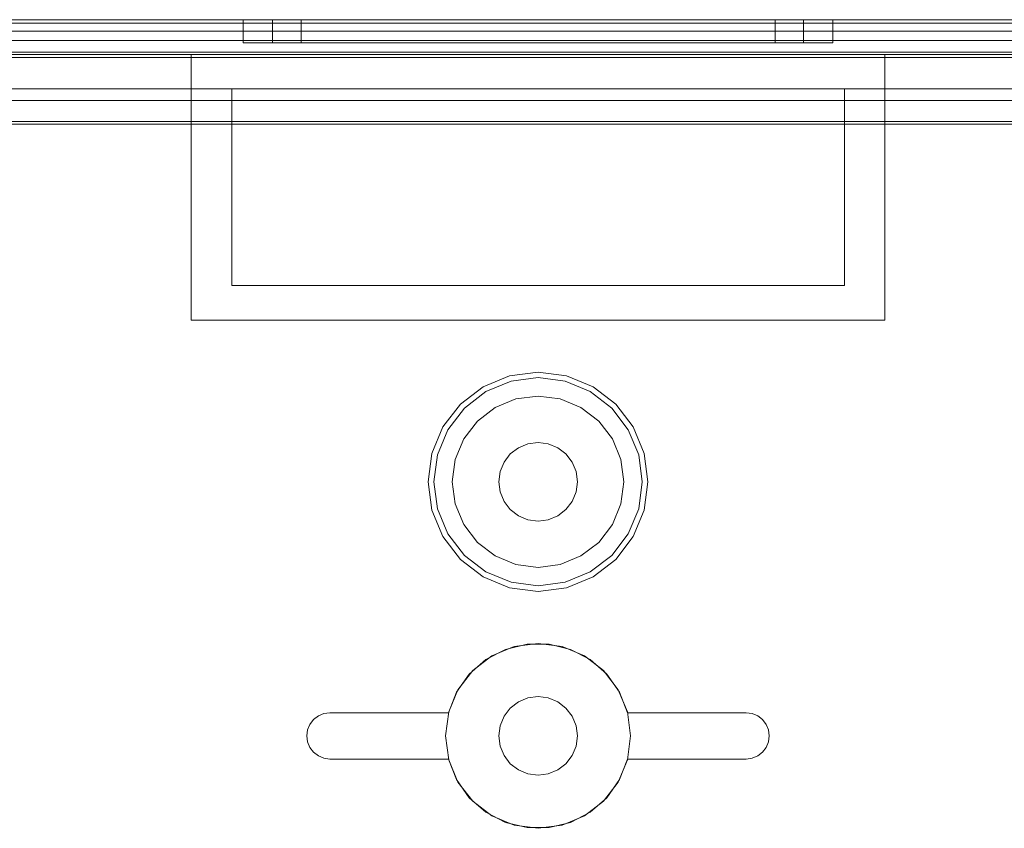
# Model space of a CAD drawing. Extents: x -620 to 300, y 62 to 1112.
# Tile 181 of 226: x 125.293 to 125.958, y 609.356 to 609.903. Entities that reach past the tile are written whole.
import ezdxf

# ---------------------------------------------------------------- set-up
doc = ezdxf.new("R2010")
doc.units = 0
doc.layers.get('0').update_dxf_attribs({"lineweight": 13})

# ---------------------------------------------------------------- blocks, each defined once
blk = doc.blocks.new('Referenz-A06CPVZML0')
at = {"color": 9, "linetype": 'ByBlock', "lineweight": 13, "ltscale": 0.13, "true_color": 0xc1c9c4}
for p, q in [((126.54147, 609.90278), (124.7446, 609.90278)), ((126.54147, 609.90278), (124.7446, 609.90278)), ((125.64304, 609.90278), (124.83054, 609.90278)), ((124.83054, 609.90278), (125.64304, 609.90278)), ((126.44772, 609.90278), (124.83835, 609.90278)), ((124.83835, 609.90278), (126.44772, 609.90278)), ((125.44382, 609.90278), (125.44382, 609.88716)), ((125.45061, 609.90278), (125.44382, 609.90278)), ((125.44382, 609.90278), (125.45061, 609.90278)), ((125.47051, 609.90278), (125.45061, 609.90278)), ((125.45061, 609.90278), (125.47051, 609.90278)), ((125.46366, 609.90278), (125.46366, 609.88716)), ((125.46977, 609.90278), (125.46366, 609.90278)), ((125.46366, 609.90278), (125.46977, 609.90278)), ((125.48769, 609.90278), (125.46977, 609.90278)), ((125.46977, 609.90278), (125.48769, 609.90278)), ((125.50217, 609.90278), (125.47051, 609.90278)), ((125.47051, 609.90278), (125.50217, 609.90278)), ((125.48288, 609.90278), (125.48288, 609.88716)), ((125.48834, 609.90278), (125.48288, 609.90278)), ((125.48288, 609.90278), (125.48834, 609.90278)), ((125.5162, 609.90278), (125.48769, 609.90278)), ((125.48769, 609.90278), (125.5162, 609.90278)), ((125.50434, 609.90278), (125.48834, 609.90278)), ((125.48834, 609.90278), (125.50434, 609.90278)), ((125.54343, 609.90278), (125.50217, 609.90278)), ((125.50217, 609.90278), (125.54343, 609.90278)), ((125.52979, 609.90278), (125.50434, 609.90278)), ((125.50434, 609.90278), (125.52979, 609.90278)), ((125.55335, 609.90278), (125.5162, 609.90278)), ((125.5162, 609.90278), (125.55335, 609.90278)), ((125.56296, 609.90278), (125.52979, 609.90278)), ((125.52979, 609.90278), (125.56296, 609.90278)), ((125.59148, 609.90278), (125.54343, 609.90278)), ((125.54343, 609.90278), (125.59148, 609.90278)), ((125.59661, 609.90278), (125.55335, 609.90278)), ((125.55335, 609.90278), (125.59661, 609.90278)), ((125.60159, 609.90278), (125.56296, 609.90278)), ((125.56296, 609.90278), (125.60159, 609.90278)), ((125.64304, 609.90278), (125.59148, 609.90278)), ((125.59148, 609.90278), (125.64304, 609.90278)), ((125.64304, 609.90278), (125.59661, 609.90278)), ((125.59661, 609.90278), (125.64304, 609.90278)), ((125.64304, 609.90278), (125.60159, 609.90278)), ((125.60159, 609.90278), (125.64304, 609.90278)), ((126.45554, 609.90278), (125.64304, 609.90278)), ((125.68449, 609.90278), (125.64304, 609.90278)), ((125.68946, 609.90278), (125.64304, 609.90278)), ((125.6946, 609.90278), (125.64304, 609.90278)), ((125.64304, 609.90278), (126.45554, 609.90278)), ((125.64304, 609.90278), (125.68449, 609.90278)), ((125.64304, 609.90278), (125.68946, 609.90278)), ((125.64304, 609.90278), (125.6946, 609.90278)), ((125.72311, 609.90278), (125.68449, 609.90278)), ((125.68449, 609.90278), (125.72311, 609.90278)), ((125.73272, 609.90278), (125.68946, 609.90278)), ((125.68946, 609.90278), (125.73272, 609.90278)), ((125.74265, 609.90278), (125.6946, 609.90278)), ((125.6946, 609.90278), (125.74265, 609.90278)), ((125.75628, 609.90278), (125.72311, 609.90278)), ((125.72311, 609.90278), (125.75628, 609.90278)), ((125.76987, 609.90278), (125.73272, 609.90278)), ((125.73272, 609.90278), (125.76987, 609.90278)), ((125.78391, 609.90278), (125.74265, 609.90278)), ((125.74265, 609.90278), (125.78391, 609.90278)), ((125.78174, 609.90278), (125.75628, 609.90278)), ((125.75628, 609.90278), (125.78174, 609.90278)), ((125.79838, 609.90278), (125.76987, 609.90278)), ((125.76987, 609.90278), (125.79838, 609.90278)), ((125.79774, 609.90278), (125.78174, 609.90278)), ((125.78174, 609.90278), (125.79774, 609.90278)), ((125.81557, 609.90278), (125.78391, 609.90278)), ((125.78391, 609.90278), (125.81557, 609.90278)), ((125.80319, 609.90278), (125.79774, 609.90278)), ((125.79774, 609.90278), (125.80319, 609.90278)), ((125.8163, 609.90278), (125.79838, 609.90278)), ((125.79838, 609.90278), (125.8163, 609.90278)), ((125.80319, 609.88716), (125.80319, 609.90278)), ((125.83547, 609.90278), (125.81557, 609.90278)), ((125.81557, 609.90278), (125.83547, 609.90278)), ((125.82241, 609.90278), (125.8163, 609.90278)), ((125.8163, 609.90278), (125.82241, 609.90278)), ((125.82241, 609.88716), (125.82241, 609.90278)), ((125.84226, 609.90278), (125.83547, 609.90278)), ((125.83547, 609.90278), (125.84226, 609.90278)), ((125.84226, 609.88716), (125.84226, 609.90278)), ((124.83054, 609.89497), (125.64304, 609.89497)), ((124.83054, 609.89497), (125.64304, 609.89497)), ((124.83835, 609.89497), (126.44772, 609.89497)), ((126.44772, 609.89497), (124.83835, 609.89497)), ((125.64304, 609.89497), (126.45554, 609.89497)), ((125.64304, 609.89497), (126.45554, 609.89497)), ((125.44382, 609.88716), (125.45061, 609.88716)), ((125.44382, 609.88716), (125.45061, 609.88716)), ((125.45061, 609.88716), (125.47051, 609.88716)), ((125.45061, 609.88716), (125.47051, 609.88716)), ((125.46366, 609.88716), (125.46977, 609.88716)), ((125.46366, 609.88716), (125.46977, 609.88716)), ((125.46977, 609.88716), (125.48769, 609.88716)), ((125.46977, 609.88716), (125.48769, 609.88716)), ((125.47051, 609.88716), (125.50217, 609.88716)), ((125.47051, 609.88716), (125.50217, 609.88716)), ((125.48288, 609.88716), (125.48834, 609.88716)), ((125.48288, 609.88716), (125.48834, 609.88716)), ((125.48769, 609.88716), (125.5162, 609.88716)), ((125.48769, 609.88716), (125.5162, 609.88716)), ((125.48834, 609.88716), (125.50434, 609.88716)), ((125.48834, 609.88716), (125.50434, 609.88716)), ((125.50217, 609.88716), (125.54343, 609.88716)), ((125.50217, 609.88716), (125.54343, 609.88716)), ((125.50434, 609.88716), (125.52979, 609.88716)), ((125.50434, 609.88716), (125.52979, 609.88716)), ((125.5162, 609.88716), (125.55335, 609.88716)), ((125.5162, 609.88716), (125.55335, 609.88716)), ((125.52979, 609.88716), (125.56296, 609.88716)), ((125.52979, 609.88716), (125.56296, 609.88716)), ((125.54343, 609.88716), (125.59148, 609.88716)), ((125.54343, 609.88716), (125.59148, 609.88716)), ((125.55335, 609.88716), (125.59661, 609.88716)), ((125.55335, 609.88716), (125.59661, 609.88716)), ((125.56296, 609.88716), (125.60159, 609.88716)), ((125.56296, 609.88716), (125.60159, 609.88716)), ((125.59148, 609.88716), (125.64304, 609.88716)), ((125.59148, 609.88716), (125.64304, 609.88716)), ((125.59661, 609.88716), (125.64304, 609.88716)), ((125.59661, 609.88716), (125.64304, 609.88716)), ((125.60159, 609.88716), (125.64304, 609.88716)), ((125.60159, 609.88716), (125.64304, 609.88716)), ((125.64304, 609.88716), (125.68449, 609.88716)), ((125.64304, 609.88716), (125.68946, 609.88716)), ((125.64304, 609.88716), (125.6946, 609.88716)), ((125.64304, 609.88716), (125.68449, 609.88716)), ((125.64304, 609.88716), (125.6946, 609.88716)), ((125.64304, 609.88716), (125.68946, 609.88716)), ((125.68449, 609.88716), (125.72311, 609.88716)), ((125.68449, 609.88716), (125.72311, 609.88716)), ((125.68946, 609.88716), (125.73272, 609.88716)), ((125.68946, 609.88716), (125.73272, 609.88716)), ((125.6946, 609.88716), (125.74265, 609.88716)), ((125.6946, 609.88716), (125.74265, 609.88716)), ((125.72311, 609.88716), (125.75628, 609.88716)), ((125.72311, 609.88716), (125.75628, 609.88716)), ((125.73272, 609.88716), (125.76987, 609.88716)), ((125.73272, 609.88716), (125.76987, 609.88716)), ((125.74265, 609.88716), (125.78391, 609.88716)), ((125.74265, 609.88716), (125.78391, 609.88716)), ((125.75628, 609.88716), (125.78174, 609.88716)), ((125.75628, 609.88716), (125.78174, 609.88716)), ((125.76987, 609.88716), (125.79838, 609.88716)), ((125.76987, 609.88716), (125.79838, 609.88716)), ((125.78174, 609.88716), (125.79774, 609.88716)), ((125.78174, 609.88716), (125.79774, 609.88716)), ((125.78391, 609.88716), (125.81557, 609.88716)), ((125.78391, 609.88716), (125.81557, 609.88716)), ((125.79774, 609.88716), (125.80319, 609.88716)), ((125.79774, 609.88716), (125.80319, 609.88716)), ((125.79838, 609.88716), (125.8163, 609.88716)), ((125.79838, 609.88716), (125.8163, 609.88716)), ((125.81557, 609.88716), (125.83547, 609.88716)), ((125.81557, 609.88716), (125.83547, 609.88716)), ((125.8163, 609.88716), (125.82241, 609.88716)), ((125.8163, 609.88716), (125.82241, 609.88716)), ((125.83547, 609.88716), (125.84226, 609.88716)), ((125.83547, 609.88716), (125.84226, 609.88716)), ((124.7446, 609.88091), (126.54147, 609.88091)), ((124.7446, 609.87934), (125.40866, 609.87934)), ((126.40397, 609.88091), (124.8821, 609.88091)), ((125.40866, 609.7895), (125.40866, 609.87934)), ((125.40866, 609.87934), (125.64304, 609.87934)), ((125.40866, 609.87934), (125.40866, 609.87934)), ((125.40866, 609.87934), (125.64304, 609.87934)), ((125.40866, 609.7895), (125.40866, 609.87934)), ((125.64304, 609.87934), (125.87741, 609.87934)), ((125.64304, 609.87934), (125.87741, 609.87934)), ((125.87741, 609.87934), (125.87741, 609.7895)), ((125.87741, 609.87934), (125.87741, 609.87934)), ((125.87741, 609.87934), (125.87741, 609.7895)), ((125.87741, 609.87934), (126.54147, 609.87934)), ((124.8821, 609.85591), (126.40397, 609.85591)), ((125.43601, 609.85591), (124.8821, 609.85591)), ((125.85007, 609.85591), (125.43601, 609.85591)), ((125.43601, 609.85591), (125.43601, 609.83403)), ((125.43601, 609.83403), (125.43601, 609.85591)), ((125.43601, 609.85591), (125.43601, 609.85591)), ((125.85007, 609.85591), (125.85007, 609.83403)), ((126.40397, 609.85591), (125.85007, 609.85591)), ((125.85007, 609.83403), (125.85007, 609.85591)), ((125.85007, 609.85591), (125.85007, 609.85591)), ((124.85595, 609.83403), (125.43601, 609.83403)), ((125.43601, 609.83403), (124.85615, 609.83403)), ((125.43601, 609.72309), (125.43601, 609.83403)), ((125.43601, 609.83403), (125.43601, 609.7895)), ((125.43601, 609.83403), (125.43601, 609.83403)), ((125.85007, 609.83403), (125.85007, 609.72309)), ((126.17658, 609.83403), (125.85007, 609.83403)), ((125.85007, 609.83403), (126.17658, 609.83403)), ((125.85007, 609.7895), (125.85007, 609.83403)), ((125.85007, 609.83403), (125.85007, 609.83403)), ((125.40866, 609.69966), (125.40866, 609.7895)), ((125.40866, 609.69966), (125.40866, 609.7895)), ((125.43601, 609.7895), (125.43601, 609.72309)), ((125.85007, 609.72309), (125.85007, 609.7895)), ((125.87741, 609.7895), (125.87741, 609.69966)), ((125.87741, 609.7895), (125.87741, 609.69966)), ((125.85007, 609.72309), (125.43601, 609.72309)), ((125.43601, 609.72309), (125.85007, 609.72309)), ((125.43601, 609.72309), (125.43601, 609.72309)), ((125.85007, 609.72309), (125.85007, 609.72309)), ((125.64304, 609.69966), (125.40866, 609.69966)), ((125.40866, 609.69966), (125.40866, 609.69966)), ((125.64304, 609.69966), (125.40866, 609.69966)), ((125.87741, 609.69966), (125.64304, 609.69966)), ((125.87741, 609.69966), (125.64304, 609.69966)), ((125.87741, 609.69966), (125.87741, 609.69966)), ((125.64304, 609.6645), (125.62383, 609.66197)), ((125.66225, 609.66197), (125.64304, 609.6645)), ((125.62383, 609.66197), (125.60593, 609.65456)), ((125.62482, 609.65828), (125.60784, 609.65125)), ((125.64304, 609.66068), (125.62482, 609.65828)), ((125.66126, 609.65828), (125.64304, 609.66068)), ((125.67824, 609.65125), (125.66126, 609.65828)), ((125.68015, 609.65456), (125.66225, 609.66197)), ((125.60593, 609.65456), (125.59056, 609.64276)), ((125.60784, 609.65125), (125.59326, 609.64006)), ((125.69282, 609.64006), (125.67824, 609.65125)), ((125.69552, 609.64276), (125.68015, 609.65456)), ((125.62803, 609.64628), (125.61405, 609.64048)), ((125.62803, 609.64628), (125.61405, 609.64048)), ((125.64304, 609.64825), (125.62803, 609.64628)), ((125.64304, 609.64825), (125.62803, 609.64628)), ((125.65804, 609.64628), (125.64304, 609.64825)), ((125.65804, 609.64628), (125.64304, 609.64825)), ((125.67202, 609.64048), (125.65804, 609.64628)), ((125.67202, 609.64048), (125.65804, 609.64628)), ((125.59056, 609.64276), (125.57876, 609.62739)), ((125.59326, 609.64006), (125.58207, 609.62548)), ((125.61405, 609.64048), (125.60205, 609.63127)), ((125.61405, 609.64048), (125.60205, 609.63127)), ((125.68403, 609.63127), (125.67202, 609.64048)), ((125.68403, 609.63127), (125.67202, 609.64048)), ((125.704, 609.62548), (125.69282, 609.64006)), ((125.70731, 609.62739), (125.69552, 609.64276)), ((125.60205, 609.63127), (125.59283, 609.61927)), ((125.60205, 609.63127), (125.59283, 609.61927)), ((125.69324, 609.61927), (125.68403, 609.63127)), ((125.69324, 609.61927), (125.68403, 609.63127)), ((125.57876, 609.62739), (125.57135, 609.60949)), ((125.58207, 609.62548), (125.57504, 609.6085)), ((125.71104, 609.6085), (125.704, 609.62548)), ((125.71473, 609.60949), (125.70731, 609.62739)), ((125.59283, 609.61927), (125.58704, 609.60529)), ((125.59283, 609.61927), (125.58704, 609.60529)), ((125.69903, 609.60529), (125.69324, 609.61927)), ((125.69903, 609.60529), (125.69324, 609.61927)), ((125.62425, 609.60906), (125.62976, 609.61329)), ((125.62976, 609.61329), (125.62425, 609.60906)), ((125.62976, 609.61329), (125.63616, 609.61594)), ((125.63616, 609.61594), (125.62976, 609.61329)), ((125.63616, 609.61594), (125.64304, 609.61684)), ((125.64304, 609.61684), (125.63616, 609.61594)), ((125.64304, 609.61684), (125.64991, 609.61594)), ((125.64991, 609.61594), (125.64304, 609.61684)), ((125.64991, 609.61594), (125.65632, 609.61329)), ((125.65632, 609.61329), (125.64991, 609.61594)), ((125.65632, 609.61329), (125.66182, 609.60906)), ((125.66182, 609.60906), (125.65632, 609.61329)), ((125.57135, 609.60949), (125.56882, 609.59028)), ((125.57504, 609.6085), (125.57264, 609.59028)), ((125.58704, 609.60529), (125.58507, 609.59028)), ((125.58704, 609.60529), (125.58507, 609.59028)), ((125.62003, 609.60356), (125.62425, 609.60906)), ((125.62425, 609.60906), (125.62003, 609.60356)), ((125.66182, 609.60906), (125.66604, 609.60356)), ((125.66604, 609.60356), (125.66182, 609.60906)), ((125.70101, 609.59028), (125.69903, 609.60529)), ((125.70101, 609.59028), (125.69903, 609.60529)), ((125.71344, 609.59028), (125.71104, 609.6085)), ((125.71726, 609.59028), (125.71473, 609.60949)), ((125.61738, 609.59716), (125.62003, 609.60356)), ((125.62003, 609.60356), (125.61738, 609.59716)), ((125.66604, 609.60356), (125.66869, 609.59716)), ((125.66869, 609.59716), (125.66604, 609.60356)), ((125.61647, 609.59028), (125.61738, 609.59716)), ((125.61738, 609.59716), (125.61647, 609.59028)), ((125.66869, 609.59716), (125.6696, 609.59028)), ((125.6696, 609.59028), (125.66869, 609.59716)), ((125.56882, 609.59028), (125.57135, 609.57107)), ((125.57264, 609.59028), (125.57504, 609.57206)), ((125.58507, 609.59028), (125.58704, 609.57528)), ((125.58507, 609.59028), (125.58704, 609.57528)), ((125.61738, 609.58341), (125.61647, 609.59028)), ((125.61647, 609.59028), (125.61738, 609.58341)), ((125.6696, 609.59028), (125.66869, 609.58341)), ((125.66869, 609.58341), (125.6696, 609.59028)), ((125.69903, 609.57528), (125.70101, 609.59028)), ((125.69903, 609.57528), (125.70101, 609.59028)), ((125.71104, 609.57206), (125.71344, 609.59028)), ((125.71473, 609.57107), (125.71726, 609.59028)), ((125.62003, 609.577), (125.61738, 609.58341)), ((125.61738, 609.58341), (125.62003, 609.577)), ((125.66869, 609.58341), (125.66604, 609.577)), ((125.66604, 609.577), (125.66869, 609.58341)), ((125.57504, 609.57206), (125.58207, 609.55508)), ((125.58704, 609.57528), (125.59283, 609.5613)), ((125.58704, 609.57528), (125.59283, 609.5613)), ((125.62425, 609.5715), (125.62003, 609.577)), ((125.62003, 609.577), (125.62425, 609.5715)), ((125.62976, 609.56728), (125.62425, 609.5715)), ((125.62425, 609.5715), (125.62976, 609.56728)), ((125.66182, 609.5715), (125.65632, 609.56728)), ((125.65632, 609.56728), (125.66182, 609.5715)), ((125.66604, 609.577), (125.66182, 609.5715)), ((125.66182, 609.5715), (125.66604, 609.577)), ((125.69324, 609.5613), (125.69903, 609.57528)), ((125.69324, 609.5613), (125.69903, 609.57528)), ((125.704, 609.55508), (125.71104, 609.57206)), ((125.57135, 609.57107), (125.57876, 609.55317)), ((125.63616, 609.56462), (125.62976, 609.56728)), ((125.62976, 609.56728), (125.63616, 609.56462)), ((125.64304, 609.56372), (125.63616, 609.56462)), ((125.63616, 609.56462), (125.64304, 609.56372)), ((125.64991, 609.56462), (125.64304, 609.56372)), ((125.64304, 609.56372), (125.64991, 609.56462)), ((125.65632, 609.56728), (125.64991, 609.56462)), ((125.64991, 609.56462), (125.65632, 609.56728)), ((125.70731, 609.55317), (125.71473, 609.57107)), ((125.59283, 609.5613), (125.60205, 609.54929)), ((125.59283, 609.5613), (125.60205, 609.54929)), ((125.68403, 609.54929), (125.69324, 609.5613)), ((125.68403, 609.54929), (125.69324, 609.5613)), ((125.57876, 609.55317), (125.59056, 609.5378)), ((125.58207, 609.55508), (125.59326, 609.5405)), ((125.69282, 609.5405), (125.704, 609.55508)), ((125.69552, 609.5378), (125.70731, 609.55317)), ((125.60205, 609.54929), (125.61405, 609.54008)), ((125.60205, 609.54929), (125.61405, 609.54008)), ((125.67202, 609.54008), (125.68403, 609.54929)), ((125.67202, 609.54008), (125.68403, 609.54929)), ((125.59326, 609.5405), (125.60784, 609.52931)), ((125.61405, 609.54008), (125.62803, 609.53429)), ((125.61405, 609.54008), (125.62803, 609.53429)), ((125.65804, 609.53429), (125.67202, 609.54008)), ((125.65804, 609.53429), (125.67202, 609.54008)), ((125.67824, 609.52931), (125.69282, 609.5405)), ((125.59056, 609.5378), (125.60593, 609.52601)), ((125.62803, 609.53429), (125.64304, 609.53231)), ((125.62803, 609.53429), (125.64304, 609.53231)), ((125.64304, 609.53231), (125.65804, 609.53429)), ((125.64304, 609.53231), (125.65804, 609.53429)), ((125.68015, 609.52601), (125.69552, 609.5378)), ((125.60593, 609.52601), (125.62383, 609.51859)), ((125.60784, 609.52931), (125.62482, 609.52228)), ((125.66126, 609.52228), (125.67824, 609.52931)), ((125.66225, 609.51859), (125.68015, 609.52601)), ((125.62383, 609.51859), (125.64304, 609.51606)), ((125.62482, 609.52228), (125.64304, 609.51988)), ((125.64304, 609.51988), (125.66126, 609.52228)), ((125.64304, 609.51606), (125.66225, 609.51859)), ((125.62686, 609.47878), (125.61179, 609.47253)), ((125.62686, 609.47878), (125.61179, 609.47253)), ((125.62105, 609.47691), (125.63557, 609.48046)), ((125.63557, 609.48046), (125.62105, 609.47691)), ((125.64304, 609.48091), (125.62686, 609.47878)), ((125.64304, 609.48091), (125.62686, 609.47878)), ((125.63557, 609.48046), (125.65051, 609.48046)), ((125.65051, 609.48046), (125.63557, 609.48046)), ((125.65921, 609.47878), (125.64304, 609.48091)), ((125.65921, 609.47878), (125.64304, 609.48091)), ((125.65051, 609.48046), (125.66502, 609.47691)), ((125.66502, 609.47691), (125.65051, 609.48046)), ((125.67429, 609.47253), (125.65921, 609.47878)), ((125.67429, 609.47253), (125.65921, 609.47878)), ((125.61179, 609.47253), (125.59884, 609.4626)), ((125.61179, 609.47253), (125.59884, 609.4626)), ((125.60779, 609.47002), (125.62105, 609.47691)), ((125.62105, 609.47691), (125.60779, 609.47002)), ((125.66502, 609.47691), (125.67828, 609.47002)), ((125.67828, 609.47002), (125.66502, 609.47691)), ((125.68723, 609.4626), (125.67429, 609.47253)), ((125.68723, 609.4626), (125.67429, 609.47253)), ((125.59655, 609.46018), (125.60779, 609.47002)), ((125.60779, 609.47002), (125.59655, 609.46018)), ((125.67828, 609.47002), (125.68953, 609.46018)), ((125.68953, 609.46018), (125.67828, 609.47002)), ((125.58796, 609.44795), (125.59655, 609.46018)), ((125.59655, 609.46018), (125.58796, 609.44795)), ((125.59884, 609.4626), (125.58891, 609.44966)), ((125.59884, 609.4626), (125.58891, 609.44966)), ((125.69716, 609.44966), (125.68723, 609.4626)), ((125.69716, 609.44966), (125.68723, 609.4626)), ((125.68953, 609.46018), (125.69811, 609.44795)), ((125.69811, 609.44795), (125.68953, 609.46018)), ((125.58252, 609.43403), (125.58796, 609.44795)), ((125.58796, 609.44795), (125.58252, 609.43403)), ((125.58891, 609.44966), (125.58267, 609.43458)), ((125.58891, 609.44966), (125.58267, 609.43458)), ((125.64304, 609.44497), (125.63616, 609.44406)), ((125.63616, 609.44406), (125.64304, 609.44497)), ((125.64991, 609.44406), (125.64304, 609.44497)), ((125.64304, 609.44497), (125.64991, 609.44406)), ((125.70341, 609.43458), (125.69716, 609.44966)), ((125.70341, 609.43458), (125.69716, 609.44966)), ((125.69811, 609.44795), (125.70355, 609.43403)), ((125.70355, 609.43403), (125.69811, 609.44795)), ((125.62976, 609.44141), (125.62425, 609.43719)), ((125.62425, 609.43719), (125.62976, 609.44141)), ((125.63616, 609.44406), (125.62976, 609.44141)), ((125.62976, 609.44141), (125.63616, 609.44406)), ((125.65632, 609.44141), (125.64991, 609.44406)), ((125.64991, 609.44406), (125.65632, 609.44141)), ((125.66182, 609.43719), (125.65632, 609.44141)), ((125.65632, 609.44141), (125.66182, 609.43719)), ((125.49136, 609.42946), (125.4946, 609.43194)), ((125.4946, 609.43194), (125.49136, 609.42946)), ((125.4946, 609.43194), (125.49837, 609.4335)), ((125.49837, 609.4335), (125.4946, 609.43194)), ((125.49837, 609.4335), (125.50241, 609.43403)), ((125.50241, 609.43403), (125.49837, 609.4335)), ((125.50241, 609.43403), (125.58252, 609.43403)), ((125.58252, 609.43403), (125.50241, 609.43403)), ((125.50241, 609.43403), (125.50241, 609.43403)), ((125.58267, 609.43458), (125.58054, 609.41841)), ((125.58267, 609.43458), (125.58054, 609.41841)), ((125.58252, 609.43403), (125.58252, 609.43403)), ((125.62003, 609.43169), (125.61738, 609.42528)), ((125.61738, 609.42528), (125.62003, 609.43169)), ((125.62425, 609.43719), (125.62003, 609.43169)), ((125.62003, 609.43169), (125.62425, 609.43719)), ((125.66604, 609.43169), (125.66182, 609.43719)), ((125.66182, 609.43719), (125.66604, 609.43169)), ((125.66869, 609.42528), (125.66604, 609.43169)), ((125.66604, 609.43169), (125.66869, 609.42528)), ((125.70554, 609.41841), (125.70341, 609.43458)), ((125.70554, 609.41841), (125.70341, 609.43458)), ((125.70355, 609.43403), (125.78366, 609.43403)), ((125.78366, 609.43403), (125.70355, 609.43403)), ((125.70355, 609.43403), (125.70355, 609.43403)), ((125.78366, 609.43403), (125.78771, 609.4335)), ((125.78771, 609.4335), (125.78366, 609.43403)), ((125.78366, 609.43403), (125.78366, 609.43403)), ((125.78771, 609.4335), (125.79147, 609.43194)), ((125.79147, 609.43194), (125.78771, 609.4335)), ((125.79147, 609.43194), (125.79471, 609.42946)), ((125.79471, 609.42946), (125.79147, 609.43194)), ((125.48732, 609.42245), (125.48888, 609.42622)), ((125.48888, 609.42622), (125.48732, 609.42245)), ((125.48888, 609.42622), (125.49136, 609.42946)), ((125.49136, 609.42946), (125.48888, 609.42622)), ((125.61738, 609.42528), (125.61647, 609.41841)), ((125.61647, 609.41841), (125.61738, 609.42528)), ((125.6696, 609.41841), (125.66869, 609.42528)), ((125.66869, 609.42528), (125.6696, 609.41841)), ((125.79471, 609.42946), (125.79719, 609.42622)), ((125.79719, 609.42622), (125.79471, 609.42946)), ((125.79719, 609.42622), (125.79875, 609.42245)), ((125.79875, 609.42245), (125.79719, 609.42622)), ((125.48679, 609.41841), (125.48732, 609.42245)), ((125.48732, 609.42245), (125.48679, 609.41841)), ((125.48732, 609.41436), (125.48679, 609.41841)), ((125.48679, 609.41841), (125.48732, 609.41436)), ((125.58054, 609.41841), (125.58267, 609.40223)), ((125.58054, 609.41841), (125.58267, 609.40223)), ((125.61647, 609.41841), (125.61738, 609.41153)), ((125.61738, 609.41153), (125.61647, 609.41841)), ((125.66869, 609.41153), (125.6696, 609.41841)), ((125.6696, 609.41841), (125.66869, 609.41153)), ((125.70341, 609.40223), (125.70554, 609.41841)), ((125.70341, 609.40223), (125.70554, 609.41841)), ((125.79875, 609.42245), (125.79929, 609.41841)), ((125.79929, 609.41841), (125.79875, 609.42245)), ((125.79929, 609.41841), (125.79875, 609.41436)), ((125.79875, 609.41436), (125.79929, 609.41841)), ((125.48888, 609.41059), (125.48732, 609.41436)), ((125.48732, 609.41436), (125.48888, 609.41059)), ((125.79875, 609.41436), (125.79719, 609.41059)), ((125.79719, 609.41059), (125.79875, 609.41436)), ((125.49136, 609.40736), (125.48888, 609.41059)), ((125.48888, 609.41059), (125.49136, 609.40736)), ((125.4946, 609.40488), (125.49136, 609.40736)), ((125.49136, 609.40736), (125.4946, 609.40488)), ((125.61738, 609.41153), (125.62003, 609.40513)), ((125.62003, 609.40513), (125.61738, 609.41153)), ((125.62003, 609.40513), (125.62425, 609.39962)), ((125.62425, 609.39962), (125.62003, 609.40513)), ((125.66182, 609.39962), (125.66604, 609.40513)), ((125.66604, 609.40513), (125.66182, 609.39962)), ((125.66604, 609.40513), (125.66869, 609.41153)), ((125.66869, 609.41153), (125.66604, 609.40513)), ((125.79471, 609.40736), (125.79147, 609.40488)), ((125.79147, 609.40488), (125.79471, 609.40736)), ((125.79719, 609.41059), (125.79471, 609.40736)), ((125.79471, 609.40736), (125.79719, 609.41059)), ((125.49837, 609.40331), (125.4946, 609.40488)), ((125.4946, 609.40488), (125.49837, 609.40331)), ((125.50241, 609.40278), (125.49837, 609.40331)), ((125.49837, 609.40331), (125.50241, 609.40278)), ((125.58252, 609.40278), (125.50241, 609.40278)), ((125.50241, 609.40278), (125.58252, 609.40278)), ((125.50241, 609.40278), (125.50241, 609.40278)), ((125.58796, 609.38886), (125.58252, 609.40278)), ((125.58252, 609.40278), (125.58796, 609.38886)), ((125.58252, 609.40278), (125.58252, 609.40278)), ((125.58267, 609.40223), (125.58891, 609.38716)), ((125.58267, 609.40223), (125.58891, 609.38716)), ((125.62425, 609.39962), (125.62976, 609.3954)), ((125.62976, 609.3954), (125.62425, 609.39962)), ((125.65632, 609.3954), (125.66182, 609.39962)), ((125.66182, 609.39962), (125.65632, 609.3954)), ((125.69716, 609.38716), (125.70341, 609.40223)), ((125.69716, 609.38716), (125.70341, 609.40223)), ((125.70355, 609.40278), (125.69811, 609.38886)), ((125.69811, 609.38886), (125.70355, 609.40278)), ((125.78366, 609.40278), (125.70355, 609.40278)), ((125.70355, 609.40278), (125.78366, 609.40278)), ((125.70355, 609.40278), (125.70355, 609.40278)), ((125.78771, 609.40331), (125.78366, 609.40278)), ((125.78366, 609.40278), (125.78771, 609.40331)), ((125.78366, 609.40278), (125.78366, 609.40278)), ((125.79147, 609.40488), (125.78771, 609.40331)), ((125.78771, 609.40331), (125.79147, 609.40488)), ((125.62976, 609.3954), (125.63616, 609.39275)), ((125.63616, 609.39275), (125.62976, 609.3954)), ((125.63616, 609.39275), (125.64304, 609.39184)), ((125.64304, 609.39184), (125.63616, 609.39275)), ((125.64304, 609.39184), (125.64991, 609.39275)), ((125.64991, 609.39275), (125.64304, 609.39184)), ((125.64991, 609.39275), (125.65632, 609.3954)), ((125.65632, 609.3954), (125.64991, 609.39275)), ((125.59655, 609.37663), (125.58796, 609.38886)), ((125.58796, 609.38886), (125.59655, 609.37663)), ((125.58891, 609.38716), (125.59884, 609.37421)), ((125.58891, 609.38716), (125.59884, 609.37421)), ((125.68723, 609.37421), (125.69716, 609.38716)), ((125.68723, 609.37421), (125.69716, 609.38716)), ((125.69811, 609.38886), (125.68953, 609.37663)), ((125.68953, 609.37663), (125.69811, 609.38886)), ((125.60779, 609.36679), (125.59655, 609.37663)), ((125.59655, 609.37663), (125.60779, 609.36679)), ((125.59884, 609.37421), (125.61179, 609.36428)), ((125.59884, 609.37421), (125.61179, 609.36428)), ((125.67429, 609.36428), (125.68723, 609.37421)), ((125.67429, 609.36428), (125.68723, 609.37421)), ((125.68953, 609.37663), (125.67828, 609.36679)), ((125.67828, 609.36679), (125.68953, 609.37663)), ((125.62105, 609.3599), (125.60779, 609.36679)), ((125.60779, 609.36679), (125.62105, 609.3599)), ((125.67828, 609.36679), (125.66502, 609.3599)), ((125.66502, 609.3599), (125.67828, 609.36679)), ((125.61179, 609.36428), (125.62686, 609.35804)), ((125.61179, 609.36428), (125.62686, 609.35804)), ((125.63557, 609.35636), (125.62105, 609.3599)), ((125.62105, 609.3599), (125.63557, 609.35636)), ((125.66502, 609.3599), (125.65051, 609.35636)), ((125.65051, 609.35636), (125.66502, 609.3599)), ((125.65921, 609.35804), (125.67429, 609.36428)), ((125.65921, 609.35804), (125.67429, 609.36428)), ((125.62686, 609.35804), (125.64304, 609.35591)), ((125.62686, 609.35804), (125.64304, 609.35591)), ((125.65051, 609.35636), (125.63557, 609.35636)), ((125.63557, 609.35636), (125.65051, 609.35636)), ((125.64304, 609.35591), (125.65921, 609.35804)), ((125.64304, 609.35591), (125.65921, 609.35804))]:
    blk.add_line(p, q, dxfattribs=at)
at = {"color": 251, "linetype": 'ByBlock', "lineweight": 13, "ltscale": 0.13, "true_color": 0x636363}
for p, q in [((126.54147, 609.90278), (124.7446, 609.90278)), ((126.54147, 609.90053), (124.7446, 609.90053)), ((126.40397, 609.88872), (124.8821, 609.88872)), ((124.8821, 609.88872), (126.40397, 609.88872)), ((124.7446, 609.87709), (126.54147, 609.87709)), ((124.8821, 609.84809), (126.40397, 609.84809)), ((126.40397, 609.84809), (124.8821, 609.84809)), ((124.87741, 609.83403), (126.40866, 609.83403)), ((124.87939, 609.83205), (126.40668, 609.83205))]:
    blk.add_line(p, q, dxfattribs=at)

msp = doc.modelspace()

# ---------------------------------------------------------------- block references
at = {"color": 8, "lineweight": 25, "ltscale": 0.25, "true_color": 0x808080}
msp.add_blockref('Referenz-A06CPVZML0', (0, 0), dxfattribs=at)

doc.saveas('drawing.dxf')
